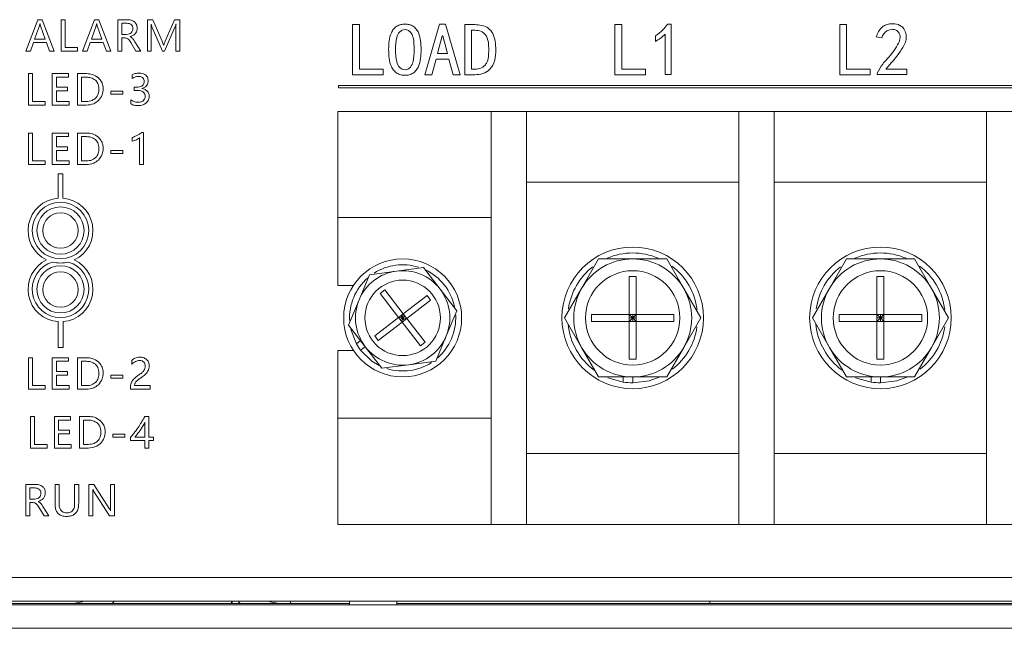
# Model space of a CAD drawing. Header units: millimetres. Extents: x 4621 to 5210, y 333 to 1535.
# Tile 20 of 26: x 4970 to 5054, y 499 to 550. Entities that reach past the tile are written whole.
import ezdxf

# ---------------------------------------------------------------- set-up
doc = ezdxf.new("R2010")
doc.units = ezdxf.units.MM

msp = doc.modelspace()

# ---------------------------------------------------------------- linework, layer by layer
at = {"color": 0, "linetype": 'ByBlock', "lineweight": 5}
for p, q in [((4971.812, 550.218), (4970.799, 547.55)), ((4972.179, 550.218), (4971.812, 550.218)), ((4973.192, 547.55), (4972.179, 550.218)), ((4974.128, 550.218), (4973.785, 550.218)), ((4973.785, 550.218), (4973.785, 547.55)), ((4974.128, 547.855), (4974.128, 550.218)), ((4976.617, 550.218), (4975.603, 547.55)), ((4976.984, 550.218), (4976.617, 550.218)), ((4977.997, 547.55), (4976.984, 550.218)), ((4978.59, 550.218), (4978.59, 547.55)), ((4979.4, 550.218), (4978.59, 550.218)), ((4981.093, 550.218), (4981.093, 547.55)), ((4981.559, 550.218), (4981.093, 550.218)), ((4982.344, 548.389), (4981.559, 550.218)), ((4983.398, 550.218), (4982.599, 548.396)), ((4983.84, 550.218), (4983.398, 550.218)), ((4983.84, 547.55), (4983.84, 550.218)), ((4971.941, 549.691), (4971.542, 548.582)), ((4971.992, 549.877), (4971.984, 549.877)), ((4972.435, 548.582), (4972.033, 549.691)), ((4976.746, 549.691), (4976.347, 548.582)), ((4976.797, 549.877), (4976.788, 549.877)), ((4977.24, 548.582), (4976.838, 549.691)), ((4979.344, 549.916), (4978.933, 549.916)), ((4978.933, 549.916), (4978.933, 548.974)), ((4981.404, 549.842), (4981.415, 549.842)), ((4981.422, 547.55), (4981.422, 549.301)), ((4981.494, 549.558), (4982.369, 547.55)), ((4982.56, 547.55), (4983.437, 549.573)), ((4983.499, 549.317), (4983.499, 547.55)), ((4983.516, 549.842), (4983.524, 549.842)), ((4998.494, 549.799), (4999.065, 549.799)), ((4998.494, 545.555), (4998.494, 549.799)), ((4999.065, 549.799), (4999.065, 546.026)), ((5004.625, 545.555), (5005.866, 549.849)), ((5005.866, 549.849), (5006.362, 549.849)), ((5006.362, 549.849), (5007.603, 545.555)), ((5008, 549.799), (5008.844, 549.799)), ((5008, 545.555), (5008, 549.799)), ((5008.844, 549.328), (5008.571, 549.328)), ((5008.571, 549.328), (5008.571, 546.026)), ((5020.733, 549.799), (5021.304, 549.799)), ((5020.733, 545.555), (5020.733, 549.799)), ((5021.304, 549.799), (5021.304, 546.026)), ((5025.201, 549.849), (5025.499, 549.849)), ((5025.499, 549.849), (5025.499, 545.58)), ((5039.796, 545.555), (5039.796, 549.799)), ((5039.796, 549.799), (5040.367, 549.799)), ((5040.367, 549.799), (5040.367, 546.026)), ((4971.542, 548.582), (4972.435, 548.582)), ((4976.347, 548.582), (4977.24, 548.582)), ((4978.933, 548.974), (4979.338, 548.974)), ((4978.933, 547.55), (4978.933, 548.673)), ((4978.933, 548.673), (4979.181, 548.673)), ((4979.637, 548.776), (4979.637, 548.785)), ((5006.089, 548.856), (5005.692, 547.342)), ((5006.139, 548.856), (5006.089, 548.856)), ((5006.536, 547.342), (5006.139, 548.856)), ((5024.183, 548.384), (5024.183, 548.856)), ((5025.002, 545.58), (5025.002, 549.005)), ((5043.345, 548.682), (5042.873, 548.757)), ((4970.799, 547.55), (4971.178, 547.55)), ((4971.178, 547.55), (4971.434, 548.28)), ((4971.434, 548.28), (4972.541, 548.28)), ((4972.541, 548.28), (4972.813, 547.55)), ((4972.813, 547.55), (4973.192, 547.55)), ((4973.785, 547.55), (4975.187, 547.55)), ((4975.187, 547.855), (4974.128, 547.855)), ((4975.187, 547.55), (4975.187, 547.855)), ((4975.603, 547.55), (4975.983, 547.55)), ((4975.983, 547.55), (4976.239, 548.28)), ((4976.239, 548.28), (4977.346, 548.28)), ((4977.346, 548.28), (4977.618, 547.55)), ((4977.618, 547.55), (4977.997, 547.55)), ((4978.59, 547.55), (4978.933, 547.55)), ((4979.685, 548.29), (4980.127, 547.55)), ((4980.531, 547.55), (4980.034, 548.349)), ((4980.127, 547.55), (4980.531, 547.55)), ((4981.093, 547.55), (4981.422, 547.55)), ((4982.369, 547.55), (4982.56, 547.55)), ((4982.474, 548.061), (4982.462, 548.061)), ((4983.499, 547.55), (4983.84, 547.55)), ((5005.568, 546.87), (5005.22, 545.555)), ((5006.66, 546.87), (5005.568, 546.87)), ((5005.692, 547.342), (5006.536, 547.342)), ((5007.007, 545.555), (5006.66, 546.87)), ((4999.065, 546.026), (5001.075, 546.026)), ((5001.075, 546.026), (5001.075, 545.555)), ((5008.571, 546.026), (5008.844, 546.026)), ((5021.304, 546.026), (5023.315, 546.026)), ((5023.315, 546.026), (5023.315, 545.555)), ((5040.367, 546.026), (5042.377, 546.026)), ((5042.377, 546.026), (5042.377, 545.555)), ((5043.693, 546.026), (5045.48, 546.026)), ((5045.48, 546.026), (5045.48, 545.58)), ((4971.027, 545.653), (4971.027, 542.985)), ((4971.37, 545.653), (4971.027, 545.653)), ((4971.37, 543.29), (4971.37, 545.653)), ((4973.039, 545.653), (4973.039, 542.985)), ((4974.409, 545.653), (4973.039, 545.653)), ((4973.382, 545.347), (4974.409, 545.347)), ((4973.382, 544.492), (4973.382, 545.347)), ((4974.409, 545.347), (4974.409, 545.653)), ((4975.18, 545.653), (4975.18, 542.985)), ((4975.939, 545.653), (4975.18, 545.653)), ((4975.925, 545.347), (4975.524, 545.347)), ((4975.524, 545.347), (4975.524, 543.29)), ((4979.801, 545.546), (4979.801, 545.228)), ((5001.075, 545.555), (4998.494, 545.555)), ((5005.22, 545.555), (5004.625, 545.555)), ((5007.603, 545.555), (5007.007, 545.555)), ((5008.844, 545.555), (5008, 545.555)), ((5023.315, 545.555), (5020.733, 545.555)), ((5025.499, 545.58), (5025.002, 545.58)), ((5042.377, 545.555), (5039.796, 545.555)), ((5042.973, 545.58), (5042.973, 545.679)), ((5045.48, 545.58), (5042.973, 545.58)), ((4974.334, 544.492), (4973.382, 544.492)), ((4973.382, 544.187), (4974.334, 544.187)), ((4973.382, 543.29), (4973.382, 544.187)), ((4974.334, 544.187), (4974.334, 544.492)), ((4979.966, 544.502), (4979.966, 544.223)), ((4980.177, 544.502), (4979.966, 544.502)), ((4979.966, 544.223), (4980.188, 544.223)), ((4980.631, 544.377), (4980.631, 544.384)), ((4997.305, 544.643), (4997.305, 544.441)), ((5110.222, 544.643), (4997.305, 544.643)), ((4997.305, 544.441), (5110.222, 544.441)), ((4977.991, 544.172), (4977.991, 543.911)), ((4979.003, 544.172), (4977.991, 544.172)), ((4977.991, 543.911), (4979.003, 543.911)), ((4979.003, 543.911), (4979.003, 544.172)), ((4979.698, 543.431), (4979.698, 543.081)), ((4971.027, 542.985), (4972.429, 542.985)), ((4972.429, 543.29), (4971.37, 543.29)), ((4972.429, 542.985), (4972.429, 543.29)), ((4973.039, 542.985), (4974.469, 542.985)), ((4974.469, 543.29), (4973.382, 543.29)), ((4974.469, 542.985), (4974.469, 543.29)), ((4975.18, 542.985), (4975.912, 542.985)), ((4975.524, 543.29), (4975.91, 543.29)), ((4997.237, 533.452), (4997.237, 542.452)), ((4997.237, 542.452), (5013.237, 542.452)), ((5013.237, 542.452), (5010.237, 542.452)), ((5010.237, 507.452), (5010.237, 542.452)), ((5013.237, 507.452), (5013.237, 542.452)), ((5013.237, 542.452), (5031.237, 542.452)), ((5031.237, 507.452), (5031.237, 542.452)), ((5034.237, 542.452), (5031.237, 542.452)), ((5034.237, 507.452), (5034.237, 542.452)), ((5034.237, 542.452), (5052.237, 542.452)), ((5052.237, 507.452), (5052.237, 542.452)), ((5055.237, 542.452), (5052.237, 542.452)), ((4971.37, 540.615), (4971.027, 540.615)), ((4971.027, 540.615), (4971.027, 537.947)), ((4971.37, 538.252), (4971.37, 540.615)), ((4973.039, 540.615), (4973.039, 537.947)), ((4974.409, 540.615), (4973.039, 540.615)), ((4973.382, 540.309), (4974.409, 540.309)), ((4973.382, 539.454), (4973.382, 540.309)), ((4974.409, 540.309), (4974.409, 540.615)), ((4975.939, 540.615), (4975.18, 540.615)), ((4975.18, 540.615), (4975.18, 537.947)), ((4975.925, 540.309), (4975.524, 540.309)), ((4975.524, 540.309), (4975.524, 538.252)), ((4979.817, 540.245), (4979.817, 539.914)), ((4980.431, 540.229), (4980.431, 537.947)), ((4980.764, 540.674), (4980.638, 540.674)), ((4980.764, 537.947), (4980.764, 540.674)), ((4974.334, 539.454), (4973.382, 539.454)), ((4974.334, 539.149), (4974.334, 539.454)), ((4973.382, 538.252), (4973.382, 539.149)), ((4973.382, 539.149), (4974.334, 539.149)), ((4977.991, 539.134), (4977.991, 538.873)), ((4979.003, 539.134), (4977.991, 539.134)), ((4977.991, 538.873), (4979.003, 538.873)), ((4979.003, 538.873), (4979.003, 539.134)), ((4971.027, 537.947), (4972.429, 537.947)), ((4972.429, 538.252), (4971.37, 538.252)), ((4972.429, 537.947), (4972.429, 538.252)), ((4973.039, 537.947), (4974.469, 537.947)), ((4974.469, 538.252), (4973.382, 538.252)), ((4974.469, 537.947), (4974.469, 538.252)), ((4975.18, 537.947), (4975.912, 537.947)), ((4975.524, 538.252), (4975.91, 538.252)), ((4980.431, 537.947), (4980.764, 537.947)), ((4973.526, 537.145), (4973.526, 535.094)), ((4973.926, 537.145), (4973.526, 537.145)), ((4973.926, 535.095), (4973.926, 537.145)), ((5031.237, 536.452), (5013.237, 536.452)), ((5052.237, 536.452), (5034.237, 536.452)), ((5010.237, 533.452), (4997.237, 533.452)), ((4997.237, 527.702), (4997.237, 533.452)), ((5010.237, 533.452), (5010.237, 516.452)), ((5002.206, 528.916), (5004.495, 529.223)), ((5004.495, 529.223), (5005.905, 527.394)), ((5017.907, 527.452), (5019.35, 529.952)), ((5019.35, 529.952), (5022.237, 529.952)), ((5022.237, 529.952), (5025.124, 529.952)), ((5025.124, 529.952), (5026.567, 527.452)), ((5038.907, 527.452), (5040.35, 529.952)), ((5040.35, 529.952), (5043.237, 529.952)), ((5043.237, 529.952), (5046.124, 529.952)), ((5046.124, 529.952), (5047.567, 527.452)), ((4999.038, 526.475), (4999.917, 528.61)), ((4999.917, 528.61), (5002.206, 528.916)), ((5021.937, 528.452), (5022.537, 528.452)), ((5021.937, 525.252), (5021.937, 528.452)), ((5022.537, 528.452), (5022.537, 525.252)), ((5042.937, 528.452), (5043.537, 528.452)), ((5042.937, 525.252), (5042.937, 528.452)), ((5043.537, 528.452), (5043.537, 525.252)), ((4998.561, 527.702), (4997.237, 527.702)), ((5000.83, 527.017), (5001.226, 527.322)), ((5002.386, 524.997), (5000.83, 527.017)), ((5001.226, 527.322), (5002.782, 525.302)), ((5002.782, 525.302), (5004.802, 526.859)), ((5004.802, 526.859), (5005.107, 526.463)), ((5005.905, 527.394), (5007.315, 525.564)), ((5016.464, 524.952), (5017.907, 527.452)), ((5026.567, 527.452), (5028.011, 524.952)), ((5037.464, 524.952), (5038.907, 527.452)), ((5047.567, 527.452), (5049.011, 524.952)), ((4998.159, 524.339), (4999.038, 526.475)), ((5005.107, 526.463), (5003.088, 524.906)), ((5000.367, 523.44), (5002.386, 524.997)), ((5002.782, 525.302), (5002.386, 524.997)), ((5002.386, 524.997), (5002.692, 524.601)), ((5002.386, 524.997), (5002.737, 524.952)), ((5002.737, 524.952), (5002.584, 525.15)), ((5002.737, 524.952), (5002.782, 525.302)), ((5002.737, 524.952), (5002.935, 525.104)), ((5003.088, 524.906), (5002.782, 525.302)), ((5007.315, 525.564), (5006.436, 523.429)), ((5018.737, 524.652), (5018.737, 525.252)), ((5018.737, 525.252), (5021.937, 525.252)), ((5021.937, 525.252), (5021.937, 524.652)), ((5022.537, 525.252), (5021.937, 525.252)), ((5022.237, 524.952), (5021.937, 525.252)), ((5022.237, 524.952), (5022.537, 525.252)), ((5022.237, 524.952), (5022.237, 525.252)), ((5022.537, 525.252), (5025.737, 525.252)), ((5022.537, 524.652), (5022.537, 525.252)), ((5025.737, 525.252), (5025.737, 524.652)), ((5039.737, 524.652), (5039.737, 525.252)), ((5039.737, 525.252), (5042.937, 525.252)), ((5042.937, 525.252), (5042.937, 524.652)), ((5043.537, 525.252), (5042.937, 525.252)), ((5043.237, 524.952), (5042.937, 525.252)), ((5043.237, 524.952), (5043.537, 525.252)), ((5043.237, 524.952), (5043.237, 525.252)), ((5043.537, 525.252), (5046.737, 525.252)), ((5043.537, 524.652), (5043.537, 525.252)), ((5046.737, 525.252), (5046.737, 524.652)), ((4973.547, 524.633), (4973.547, 522.436)), ((4973.947, 522.436), (4973.947, 524.636)), ((4999.569, 522.51), (4998.159, 524.339)), ((5002.692, 524.601), (5000.672, 523.044)), ((5002.539, 524.799), (5002.737, 524.952)), ((5002.737, 524.952), (5002.692, 524.601)), ((5002.692, 524.601), (5003.088, 524.906)), ((5004.248, 522.581), (5002.692, 524.601)), ((5002.89, 524.754), (5002.737, 524.952)), ((5002.737, 524.952), (5003.088, 524.906)), ((5003.088, 524.906), (5004.644, 522.887)), ((5017.907, 522.452), (5016.464, 524.952)), ((5021.937, 524.652), (5018.737, 524.652)), ((5022.237, 524.952), (5021.937, 524.952)), ((5021.937, 524.652), (5022.237, 524.952)), ((5021.937, 524.652), (5022.537, 524.652)), ((5021.937, 521.452), (5021.937, 524.652)), ((5022.237, 524.652), (5022.237, 524.952)), ((5022.237, 524.952), (5022.537, 524.652)), ((5022.537, 524.952), (5022.237, 524.952)), ((5022.537, 524.652), (5022.537, 521.452)), ((5025.737, 524.652), (5022.537, 524.652)), ((5028.011, 524.952), (5026.567, 522.452)), ((5038.907, 522.452), (5037.464, 524.952)), ((5042.937, 524.652), (5039.737, 524.652)), ((5042.937, 524.652), (5043.237, 524.952)), ((5043.237, 524.952), (5042.937, 524.952)), ((5042.937, 524.652), (5043.537, 524.652)), ((5042.937, 521.452), (5042.937, 524.652)), ((5043.537, 524.952), (5043.237, 524.952)), ((5043.237, 524.952), (5043.537, 524.652)), ((5043.237, 524.652), (5043.237, 524.952)), ((5043.537, 524.652), (5043.537, 521.452)), ((5046.737, 524.652), (5043.537, 524.652)), ((5049.011, 524.952), (5047.567, 522.452)), ((4998.346, 523.97), (4998.813, 522.748)), ((5000.672, 523.044), (5000.367, 523.44)), ((5006.436, 523.429), (5005.557, 521.293)), ((4998.813, 522.748), (4999.172, 523.025)), ((4999.569, 522.51), (4999.173, 522.205)), ((5000.979, 520.681), (4999.569, 522.51)), ((5004.644, 522.887), (5004.248, 522.581)), ((4973.547, 522.436), (4973.947, 522.436)), ((4997.237, 522.202), (4998.561, 522.202)), ((4997.237, 516.452), (4997.237, 522.202)), ((5019.35, 519.952), (5017.907, 522.452)), ((5026.567, 522.452), (5025.124, 519.952)), ((5040.35, 519.952), (5038.907, 522.452)), ((5047.567, 522.452), (5046.124, 519.952)), ((4971.027, 521.578), (4971.027, 518.91)), ((4971.37, 521.578), (4971.027, 521.578)), ((4971.37, 519.215), (4971.37, 521.578)), ((4973.039, 521.578), (4973.039, 518.91)), ((4974.409, 521.578), (4973.039, 521.578)), ((4973.382, 521.272), (4974.409, 521.272)), ((4973.382, 520.417), (4973.382, 521.272)), ((4974.409, 521.272), (4974.409, 521.578)), ((4975.18, 521.578), (4975.18, 518.91)), ((4975.939, 521.578), (4975.18, 521.578)), ((4975.925, 521.272), (4975.524, 521.272)), ((4975.524, 521.272), (4975.524, 519.215)), ((4979.765, 521.342), (4979.765, 521.015)), ((5003.268, 520.987), (5000.979, 520.681)), ((5005.557, 521.293), (5003.268, 520.987)), ((5022.537, 521.452), (5021.937, 521.452)), ((5043.537, 521.452), (5042.937, 521.452)), ((4974.334, 520.417), (4973.382, 520.417)), ((4973.382, 520.112), (4974.334, 520.112)), ((4973.382, 519.215), (4973.382, 520.112)), ((4974.334, 520.112), (4974.334, 520.417)), ((4977.991, 520.097), (4977.991, 519.836)), ((4979.003, 520.097), (4977.991, 520.097)), ((4979.003, 519.836), (4979.003, 520.097)), ((4972.429, 519.215), (4971.37, 519.215)), ((4972.429, 518.91), (4972.429, 519.215)), ((4974.469, 519.215), (4973.382, 519.215)), ((4974.469, 518.91), (4974.469, 519.215)), ((4975.524, 519.215), (4975.91, 519.215)), ((4977.991, 519.836), (4979.003, 519.836)), ((4981.329, 519.21), (4980.007, 519.21)), ((4981.329, 518.91), (4981.329, 519.21)), ((5022.237, 519.952), (5019.35, 519.952)), ((5020.136, 519.869), (5021.437, 519.51)), ((5021.437, 519.51), (5021.437, 519.952)), ((5022.237, 519.952), (5022.237, 519.452)), ((5025.124, 519.952), (5022.237, 519.952)), ((5043.237, 519.952), (5040.35, 519.952)), ((5041.136, 519.869), (5042.437, 519.51)), ((5042.437, 519.51), (5042.437, 519.952)), ((5043.237, 519.952), (5043.237, 519.452)), ((5046.124, 519.952), (5043.237, 519.952)), ((4971.027, 518.91), (4972.429, 518.91)), ((4973.039, 518.91), (4974.469, 518.91)), ((4975.18, 518.91), (4975.912, 518.91)), ((4979.657, 519.043), (4979.657, 518.91)), ((4979.657, 518.91), (4981.329, 518.91)), ((4971.542, 516.595), (4971.198, 516.595)), ((4971.198, 516.595), (4971.198, 513.927)), ((4971.542, 514.232), (4971.542, 516.595)), ((4973.211, 516.595), (4973.211, 513.927)), ((4974.581, 516.595), (4973.211, 516.595)), ((4973.554, 515.434), (4973.554, 516.289)), ((4973.554, 516.289), (4974.581, 516.289)), ((4974.581, 516.289), (4974.581, 516.595)), ((4975.352, 516.595), (4975.352, 513.927)), ((4976.111, 516.595), (4975.352, 516.595)), ((4976.097, 516.289), (4975.696, 516.289)), ((4975.696, 516.289), (4975.696, 514.232)), ((4981.221, 516.595), (4980.873, 516.595)), ((4980.895, 514.833), (4980.895, 516.104)), ((4981.221, 514.833), (4981.221, 516.595)), ((4997.237, 507.452), (4997.237, 516.452)), ((4997.237, 516.452), (5010.237, 516.452)), ((4974.505, 515.434), (4973.554, 515.434)), ((4973.554, 515.129), (4974.505, 515.129)), ((4973.554, 514.232), (4973.554, 515.129)), ((4974.505, 515.129), (4974.505, 515.434)), ((4978.163, 515.114), (4978.163, 514.854)), ((4979.174, 515.114), (4978.163, 515.114)), ((4979.174, 514.854), (4979.174, 515.114)), ((4972.601, 514.232), (4971.542, 514.232)), ((4972.601, 513.927), (4972.601, 514.232)), ((4974.641, 514.232), (4973.554, 514.232)), ((4974.641, 513.927), (4974.641, 514.232)), ((4975.696, 514.232), (4976.082, 514.232)), ((4978.163, 514.854), (4979.174, 514.854)), ((4979.654, 514.818), (4979.654, 514.554)), ((4979.654, 514.554), (4980.895, 514.554)), ((4980.031, 514.833), (4980.895, 514.833)), ((4980.895, 514.554), (4980.895, 513.927)), ((4981.619, 514.833), (4981.221, 514.833)), ((4981.221, 513.927), (4981.221, 514.554)), ((4981.221, 514.554), (4981.619, 514.554)), ((4981.619, 514.554), (4981.619, 514.833)), ((4971.198, 513.927), (4972.601, 513.927)), ((4973.211, 513.927), (4974.641, 513.927)), ((4975.352, 513.927), (4976.083, 513.927)), ((4980.895, 513.927), (4981.221, 513.927)), ((5013.237, 513.452), (5031.237, 513.452)), ((5034.237, 513.452), (5052.237, 513.452)), ((4970.799, 510.842), (4970.799, 508.174)), ((4971.609, 510.842), (4970.799, 510.842)), ((4973.269, 510.842), (4973.269, 509.221)), ((4973.613, 510.842), (4973.269, 510.842)), ((4973.613, 509.237), (4973.613, 510.842)), ((4974.93, 510.842), (4974.93, 509.211)), ((4975.273, 510.842), (4974.93, 510.842)), ((4975.273, 509.261), (4975.273, 510.842)), ((4976.566, 510.842), (4976.135, 510.842)), ((4976.135, 510.842), (4976.135, 508.174)), ((4977.868, 508.802), (4976.566, 510.842)), ((4978.307, 510.842), (4977.967, 510.842)), ((4977.967, 510.842), (4977.967, 509.007)), ((4978.307, 508.174), (4978.307, 510.842)), ((4971.552, 510.54), (4971.142, 510.54)), ((4971.142, 510.54), (4971.142, 509.598)), ((4976.462, 510.423), (4976.471, 510.423)), ((4976.475, 508.174), (4976.475, 510.049)), ((4976.562, 510.249), (4977.9, 508.174)), ((4971.142, 509.598), (4971.547, 509.598)), ((4971.142, 509.297), (4971.389, 509.297)), ((4971.142, 508.174), (4971.142, 509.297)), ((4971.846, 509.4), (4971.846, 509.409)), ((4971.894, 508.914), (4972.335, 508.174)), ((4972.74, 508.174), (4972.243, 508.973)), ((4977.984, 508.618), (4977.977, 508.618)), ((4970.799, 508.174), (4971.142, 508.174)), ((4972.335, 508.174), (4972.74, 508.174)), ((4976.135, 508.174), (4976.475, 508.174)), ((4977.9, 508.174), (4978.307, 508.174)), ((4997.237, 507.452), (5013.237, 507.452)), ((5013.237, 507.452), (5010.237, 507.452)), ((5031.237, 507.452), (5013.237, 507.452)), ((5034.237, 507.452), (5031.237, 507.452)), ((5052.237, 507.452), (5034.237, 507.452)), ((5055.237, 507.452), (5052.237, 507.452)), ((4697.237, 502.952), (5133.237, 502.952)), ((5133.237, 500.952), (4697.237, 500.952)), ((4988.294, 500.952), (4988.294, 500.752)), ((4993.237, 500.952), (4993.237, 500.752)), ((4998.237, 500.952), (4998.237, 500.652)), ((5002.237, 500.652), (5002.237, 500.952)), ((5028.787, 500.752), (5028.787, 500.952)), ((4697.237, 500.652), (5133.237, 500.652)), ((4998.237, 500.752), (4832.237, 500.752)), ((5131.537, 500.752), (5002.237, 500.752)), ((5133.237, 498.652), (4697.237, 498.652))]:
    msp.add_line(p, q, dxfattribs=at)
at = {"color": 0, "linetype": 'ByBlock', "lineweight": 5, "flags": 128}
for points in [[(4999.173, 522.205), (5000.116, 521.294), (5000.753, 520.913)], [(5022.237, 519.452), (5023.628, 519.631), (5024.487, 519.933)], [(5043.237, 519.452), (5044.628, 519.631), (5045.487, 519.933)]]:
    msp.add_lwpolyline(points, dxfattribs=at)
at = {"color": 0, "linetype": 'ByBlock', "lineweight": 5}
for centre, radius in [((4973.731, 532.352), 2.4), ((4973.731, 532.352), 2), ((4973.731, 532.352), 1.5), ((5022.237, 524.952), 6), ((5043.237, 524.952), 6), ((4973.731, 527.377), 2), ((5002.737, 524.952), 5), ((4973.731, 527.352), 1.5), ((5022.237, 524.952), 4), ((5043.237, 524.952), 4), ((5002.737, 524.952), 3.2)]:
    msp.add_circle(centre, radius, dxfattribs=at)
for centre, radius, start, end in [((4973.731, 532.352), 2.75, 94.27167, 244.75312), ((4973.731, 532.352), 2.75, 295.24688, 85.93036), ((5022.237, 524.952), 5.5, 66.78673, 113.29214), ((5043.237, 524.952), 5.5, 66.78673, 113.29214), ((4973.731, 527.377), 2.75, 115.24688, 266.15861), ((4973.731, 527.377), 2.4, 106.0762, 73.9238), ((4973.731, 532.352), 2.75, 256.01477, 283.98523), ((4973.731, 527.377), 2.75, 274.50004, 64.75312), ((5002.737, 524.952), 4.5, 72.571, 122.52843), ((5022.237, 524.952), 5.5, 128.07069, 172.04082), ((5022.237, 524.952), 5, 90, 150), ((5022.237, 524.952), 5, 30, 90), ((5022.237, 524.952), 5.5, 7.36181, 52.86342), ((5043.237, 524.952), 5.5, 128.07069, 172.04082), ((5043.237, 524.952), 5, 90, 150), ((5043.237, 524.952), 5, 30, 90), ((5043.237, 524.952), 5.5, 7.36181, 52.86342), ((5002.737, 524.952), 4.5, 131.04919, 183.50201), ((5002.737, 524.952), 4, 97.6229, 157.6229), ((5002.737, 524.952), 4, 37.6229, 97.6229), ((5002.737, 524.952), 4.5, 12.13267, 64.71796), ((5002.737, 524.952), 4, 337.6229, 37.6229), ((5022.237, 524.952), 5, 150, 210), ((5022.237, 524.952), 5, 330, 30), ((5043.237, 524.952), 5, 150, 210), ((5043.237, 524.952), 5, 330, 30), ((5002.737, 524.952), 4, 157.6229, 217.6229), ((5002.737, 524.952), 4.5, 310.92843, 2.87348), ((5022.237, 524.952), 5.5, 185.40885, 233.73218), ((5022.237, 524.952), 5.5, 307.7815, 351.96617), ((5043.237, 524.952), 5.5, 185.40885, 233.73218), ((5043.237, 524.952), 5.5, 307.7815, 351.96617), ((5002.737, 524.952), 4, 277.6229, 337.6229), ((5002.737, 524.952), 4.5, 209.31779, 217.6229), ((5002.737, 524.952), 4, 217.6229, 277.6229), ((5022.237, 524.952), 5, 210, 270), ((5022.237, 524.952), 5, 270, 330), ((5043.237, 524.952), 5, 210, 270), ((5043.237, 524.952), 5, 270, 330), ((5002.737, 524.952), 4.5, 252.7041, 302.94017), ((5022.237, 524.952), 5.5, 261.6364, 270), ((5043.237, 524.952), 5.5, 261.6364, 270), ((4974.537, 504.252), 3.5, 270, 289.46295), ((4974.537, 504.252), 5, 315.573, 318.70013), ((4988.577, 500.974), 0.359, 183.48635, 218.11753), ((4992.537, 504.252), 5, 221.29987, 224.427), ((4992.537, 504.252), 3.5, 250.53705, 270)]:
    msp.add_arc(centre, radius, start, end, dxfattribs=at)
for points, knots in [([(4980.008, 550.03), (4979.911, 550.09), (4979.725, 550.206), (4979.506, 550.214), (4979.4, 550.218)], [0, 0, 0, 0, 0.518755, 1, 1, 1, 1]), ([(4980.228, 549.505), (4980.225, 549.564), (4980.219, 549.678), (4980.159, 549.868), (4980.065, 549.969), (4980.008, 550.03)], [0, 0, 0, 0, 0.303888, 0.580647, 1, 1, 1, 1]), ([(4971.984, 549.877), (4971.977, 549.837), (4971.967, 549.774), (4971.948, 549.714), (4971.941, 549.691)], [0, 0, 0, 0, 0.6284728, 1, 1, 1, 1]), ([(4972.033, 549.691), (4972.025, 549.719), (4972.008, 549.78), (4971.998, 549.843), (4971.992, 549.877)], [0, 0, 0, 0, 0.459015, 1, 1, 1, 1]), ([(4976.788, 549.877), (4976.782, 549.837), (4976.772, 549.774), (4976.753, 549.714), (4976.746, 549.691)], [0, 0, 0, 0, 0.628473, 1, 1, 1, 1]), ([(4976.838, 549.691), (4976.83, 549.719), (4976.813, 549.78), (4976.803, 549.843), (4976.797, 549.877)], [0, 0, 0, 0, 0.459015, 1, 1, 1, 1]), ([(4979.733, 549.799), (4979.706, 549.819), (4979.649, 549.862), (4979.516, 549.907), (4979.411, 549.913), (4979.344, 549.916)], [0, 0, 0, 0, 0.244943, 0.511082, 1, 1, 1, 1]), ([(4979.637, 548.785), (4979.736, 548.819), (4979.919, 548.882), (4980.115, 549.067), (4980.214, 549.283), (4980.223, 549.429), (4980.228, 549.505)], [0, 0, 0, 0, 0.307192, 0.570685, 0.77501, 1, 1, 1, 1]), ([(4979.72, 549.112), (4979.768, 549.169), (4979.854, 549.275), (4979.863, 549.411), (4979.867, 549.473)], [0, 0, 0, 0, 0.543508, 1, 1, 1, 1]), ([(4979.867, 549.473), (4979.866, 549.51), (4979.862, 549.58), (4979.825, 549.698), (4979.768, 549.761), (4979.733, 549.799)], [0, 0, 0, 0, 0.304334, 0.581321, 1, 1, 1, 1]), ([(4981.422, 549.301), (4981.421, 549.416), (4981.421, 549.597), (4981.409, 549.777), (4981.404, 549.842)], [0, 0, 0, 0, 0.637098, 1, 1, 1, 1]), ([(4981.415, 549.842), (4981.429, 549.777), (4981.45, 549.68), (4981.483, 549.588), (4981.494, 549.558)], [0, 0, 0, 0, 0.6813147, 1, 1, 1, 1]), ([(4983.437, 549.573), (4983.452, 549.614), (4983.484, 549.702), (4983.505, 549.793), (4983.516, 549.842)], [0, 0, 0, 0, 0.459167, 1, 1, 1, 1]), ([(4983.524, 549.842), (4983.516, 549.737), (4983.503, 549.562), (4983.5, 549.387), (4983.499, 549.317)], [0, 0, 0, 0, 0.601434, 1, 1, 1, 1]), ([(5001.547, 547.689), (5001.56, 548.185), (5001.576, 548.806), (5001.959, 549.432), (5002.234, 549.675), (5002.573, 549.826), (5002.815, 549.841), (5002.937, 549.849)], [0, 0, 0, 0, 0.498982, 0.624271, 0.749515, 0.874666, 1, 1, 1, 1]), ([(5002.937, 549.377), (5002.85, 549.366), (5002.677, 549.344), (5002.395, 549.127), (5002.137, 548.559), (5002.14, 548.038), (5002.142, 547.689)], [0, 0, 0, 0, 0.12479, 0.249939, 0.498148, 1, 1, 1, 1]), ([(5002.937, 549.849), (5003.058, 549.841), (5003.299, 549.826), (5003.636, 549.675), (5003.906, 549.429), (5004.276, 548.799), (5004.29, 548.182), (5004.302, 547.689)], [0, 0, 0, 0, 0.125297, 0.250413, 0.375603, 0.500878, 1, 1, 1, 1]), ([(5003.706, 547.689), (5003.708, 548.035), (5003.71, 548.551), (5003.472, 549.123), (5003.195, 549.345), (5003.023, 549.366), (5002.937, 549.377)], [0, 0, 0, 0, 0.501886, 0.750204, 0.875265, 1, 1, 1, 1]), ([(5008.844, 549.799), (5009.044, 549.789), (5009.443, 549.77), (5010.014, 549.536), (5010.588, 548.839), (5010.613, 548.149), (5010.631, 547.665)], [0, 0, 0, 0, 0.187599, 0.374481, 0.560816, 1, 1, 1, 1]), ([(5010.035, 547.665), (5010.027, 548.069), (5010.016, 548.575), (5009.668, 549.057), (5009.34, 549.285), (5009.042, 549.311), (5008.844, 549.328)], [0, 0, 0, 0, 0.499241, 0.624711, 0.750195, 1, 1, 1, 1]), ([(5024.183, 548.856), (5024.398, 549.016), (5024.782, 549.303), (5025.073, 549.682), (5025.201, 549.849)], [0, 0, 0, 0, 0.5599233, 1, 1, 1, 1]), ([(5042.873, 548.757), (5042.934, 548.912), (5043.054, 549.223), (5043.348, 549.594), (5043.723, 549.82), (5043.984, 549.856), (5044.114, 549.874)], [0, 0, 0, 0, 0.280598, 0.5601559, 0.7800136, 1, 1, 1, 1]), ([(5042.973, 545.679), (5043.115, 545.95), (5043.404, 546.5), (5044.03, 547.108), (5044.503, 547.755), (5044.814, 548.26), (5044.916, 548.683), (5044.892, 548.968), (5044.745, 549.214), (5044.486, 549.4), (5044.129, 549.42), (5043.78, 549.279), (5043.491, 549.028), (5043.394, 548.798), (5043.345, 548.682)], [0, 0, 0, 0, 0.1542692, 0.3128741, 0.4375232, 0.5617893, 0.608948, 0.6559339, 0.7028293, 0.7497854, 0.8119747, 0.8746036, 0.9372071, 1, 1, 1, 1]), ([(5044.114, 549.874), (5044.337, 549.874), (5044.671, 549.875), (5045.057, 549.647), (5045.308, 549.353), (5045.453, 548.925), (5045.393, 548.257), (5044.769, 547.258), (5044.123, 546.519), (5043.693, 546.026)], [0, 0, 0, 0, 0.124204, 0.186805, 0.24929, 0.342627, 0.436319, 0.623645, 1, 1, 1, 1]), ([(4979.181, 548.673), (4979.235, 548.669), (4979.329, 548.663), (4979.409, 548.614), (4979.443, 548.593)], [0, 0, 0, 0, 0.573884, 1, 1, 1, 1]), ([(4979.338, 548.974), (4979.42, 548.98), (4979.562, 548.991), (4979.673, 549.076), (4979.72, 549.112)], [0, 0, 0, 0, 0.5793373, 1, 1, 1, 1]), ([(4979.443, 548.593), (4979.489, 548.55), (4979.583, 548.46), (4979.65, 548.348), (4979.685, 548.29)], [0, 0, 0, 0, 0.480974, 1, 1, 1, 1]), ([(4979.827, 548.643), (4979.795, 548.673), (4979.739, 548.728), (4979.668, 548.761), (4979.637, 548.776)], [0, 0, 0, 0, 0.5576029, 1, 1, 1, 1]), ([(4980.034, 548.349), (4979.993, 548.415), (4979.931, 548.518), (4979.854, 548.611), (4979.827, 548.643)], [0, 0, 0, 0, 0.647527, 1, 1, 1, 1]), ([(4982.462, 548.061), (4982.446, 548.115), (4982.412, 548.226), (4982.367, 548.333), (4982.344, 548.389)], [0, 0, 0, 0, 0.483447, 1, 1, 1, 1]), ([(4982.599, 548.396), (4982.58, 548.346), (4982.537, 548.235), (4982.496, 548.123), (4982.474, 548.061)], [0, 0, 0, 0, 0.445029, 1, 1, 1, 1]), ([(5025.002, 549.005), (5024.859, 548.876), (5024.604, 548.646), (5024.312, 548.464), (5024.183, 548.384)], [0, 0, 0, 0, 0.559841, 1, 1, 1, 1]), ([(5002.937, 545.505), (5002.815, 545.513), (5002.57, 545.529), (5002.231, 545.685), (5001.958, 545.934), (5001.579, 546.567), (5001.561, 547.191), (5001.547, 547.689)], [0, 0, 0, 0, 0.125331, 0.250454, 0.375688, 0.500998, 1, 1, 1, 1]), ([(5002.142, 547.689), (5002.141, 547.338), (5002.139, 546.812), (5002.396, 546.239), (5002.675, 546.012), (5002.849, 545.988), (5002.937, 545.977)], [0, 0, 0, 0, 0.501768, 0.750148, 0.875248, 1, 1, 1, 1]), ([(5002.937, 545.977), (5003.024, 545.988), (5003.197, 546.011), (5003.472, 546.243), (5003.708, 546.819), (5003.707, 547.341), (5003.706, 547.689)], [0, 0, 0, 0, 0.124698, 0.249711, 0.498195, 1, 1, 1, 1]), ([(5004.302, 547.689), (5004.289, 547.194), (5004.273, 546.574), (5003.907, 545.937), (5003.639, 545.685), (5003.301, 545.529), (5003.058, 545.513), (5002.937, 545.505)], [0, 0, 0, 0, 0.499139, 0.624435, 0.749618, 0.874706, 1, 1, 1, 1]), ([(5008.844, 546.026), (5009.04, 546.043), (5009.335, 546.067), (5009.666, 546.285), (5010.02, 546.758), (5010.028, 547.262), (5010.035, 547.665)], [0, 0, 0, 0, 0.249924, 0.375406, 0.500838, 1, 1, 1, 1]), ([(5010.631, 547.665), (5010.621, 547.369), (5010.6, 546.781), (5010.223, 546.004), (5009.541, 545.606), (5009.077, 545.572), (5008.844, 545.555)], [0, 0, 0, 0, 0.281295, 0.559586, 0.779402, 1, 1, 1, 1]), ([(4976.693, 545.095), (4976.569, 545.176), (4976.335, 545.328), (4976.056, 545.341), (4975.925, 545.347)], [0, 0, 0, 0, 0.529726, 1, 1, 1, 1]), ([(4976.944, 545.3), (4976.78, 545.413), (4976.475, 545.623), (4976.108, 545.643), (4975.939, 545.653)], [0, 0, 0, 0, 0.541284, 1, 1, 1, 1]), ([(4976.985, 544.344), (4976.981, 544.431), (4976.973, 544.595), (4976.896, 544.867), (4976.769, 545.01), (4976.693, 545.095)], [0, 0, 0, 0, 0.315203, 0.594905, 1, 1, 1, 1]), ([(4977.345, 544.352), (4977.34, 544.458), (4977.329, 544.66), (4977.217, 545.003), (4977.047, 545.188), (4976.944, 545.3)], [0, 0, 0, 0, 0.298046, 0.573668, 1, 1, 1, 1]), ([(4980.411, 545.698), (4980.287, 545.691), (4980.074, 545.679), (4979.882, 545.586), (4979.801, 545.546)], [0, 0, 0, 0, 0.5776237, 1, 1, 1, 1]), ([(4979.801, 545.228), (4979.894, 545.289), (4980.055, 545.395), (4980.247, 545.41), (4980.328, 545.417)], [0, 0, 0, 0, 0.572575, 1, 1, 1, 1]), ([(4980.328, 545.417), (4980.384, 545.415), (4980.486, 545.411), (4980.624, 545.365), (4980.735, 545.28), (4980.808, 545.144), (4980.814, 545.036), (4980.818, 544.978)], [0, 0, 0, 0, 0.221606, 0.407164, 0.57214, 0.768804, 1, 1, 1, 1]), ([(4980.956, 545.52), (4980.869, 545.577), (4980.702, 545.685), (4980.504, 545.694), (4980.411, 545.698)], [0, 0, 0, 0, 0.527845, 1, 1, 1, 1]), ([(4980.631, 544.384), (4980.72, 544.415), (4980.886, 544.473), (4981.062, 544.647), (4981.151, 544.849), (4981.159, 544.985), (4981.163, 545.057)], [0, 0, 0, 0, 0.301237, 0.563373, 0.770172, 1, 1, 1, 1]), ([(4981.163, 545.057), (4981.16, 545.107), (4981.154, 545.206), (4981.095, 545.374), (4981.009, 545.464), (4980.956, 545.52)], [0, 0, 0, 0, 0.291277, 0.564972, 1, 1, 1, 1]), ([(4976.701, 543.567), (4976.749, 543.622), (4976.848, 543.735), (4976.962, 544), (4976.976, 544.21), (4976.985, 544.344)], [0, 0, 0, 0, 0.2598908, 0.5277546, 1, 1, 1, 1]), ([(4976.944, 543.359), (4977.073, 543.516), (4977.311, 543.807), (4977.335, 544.181), (4977.345, 544.352)], [0, 0, 0, 0, 0.540188, 1, 1, 1, 1]), ([(4980.818, 544.978), (4980.814, 544.924), (4980.808, 544.821), (4980.736, 544.682), (4980.606, 544.576), (4980.413, 544.511), (4980.261, 544.506), (4980.177, 544.502)], [0, 0, 0, 0, 0.179275, 0.33851, 0.50002, 0.721925, 1, 1, 1, 1]), ([(4980.188, 544.223), (4980.269, 544.22), (4980.418, 544.216), (4980.619, 544.165), (4980.782, 544.071), (4980.895, 543.914), (4980.905, 543.785), (4980.91, 543.717)], [0, 0, 0, 0, 0.245436, 0.446946, 0.615886, 0.798509, 1, 1, 1, 1]), ([(4981.087, 544.173), (4981.015, 544.23), (4980.88, 544.338), (4980.71, 544.364), (4980.631, 544.377)], [0, 0, 0, 0, 0.533367, 1, 1, 1, 1]), ([(4975.91, 543.29), (4976.083, 543.3), (4976.376, 543.318), (4976.606, 543.495), (4976.701, 543.567)], [0, 0, 0, 0, 0.591136, 1, 1, 1, 1]), ([(4975.912, 542.985), (4976.132, 543.001), (4976.515, 543.03), (4976.817, 543.261), (4976.944, 543.359)], [0, 0, 0, 0, 0.577267, 1, 1, 1, 1]), ([(4980.315, 543.219), (4980.19, 543.23), (4979.966, 543.251), (4979.78, 543.376), (4979.698, 543.431)], [0, 0, 0, 0, 0.557432, 1, 1, 1, 1]), ([(4980.75, 543.354), (4980.68, 543.311), (4980.546, 543.228), (4980.39, 543.222), (4980.315, 543.219)], [0, 0, 0, 0, 0.522047, 1, 1, 1, 1]), ([(4980.91, 543.717), (4980.908, 543.677), (4980.904, 543.599), (4980.858, 543.467), (4980.791, 543.397), (4980.75, 543.354)], [0, 0, 0, 0, 0.295393, 0.569701, 1, 1, 1, 1]), ([(4980.995, 543.161), (4981.039, 543.203), (4981.126, 543.287), (4981.231, 543.484), (4981.245, 543.642), (4981.254, 543.741)], [0, 0, 0, 0, 0.2798769, 0.5508551, 1, 1, 1, 1]), ([(4981.254, 543.741), (4981.245, 543.832), (4981.231, 543.994), (4981.13, 544.119), (4981.087, 544.173)], [0, 0, 0, 0, 0.567765, 1, 1, 1, 1]), ([(4979.698, 543.081), (4979.798, 543.036), (4979.992, 542.948), (4980.205, 542.943), (4980.308, 542.94)], [0, 0, 0, 0, 0.516262, 1, 1, 1, 1]), ([(4980.308, 542.94), (4980.455, 542.949), (4980.706, 542.963), (4980.911, 543.103), (4980.995, 543.161)], [0, 0, 0, 0, 0.589524, 1, 1, 1, 1]), ([(4976.693, 540.057), (4976.569, 540.138), (4976.335, 540.29), (4976.056, 540.303), (4975.925, 540.309)], [0, 0, 0, 0, 0.529726, 1, 1, 1, 1]), ([(4976.944, 540.262), (4976.78, 540.375), (4976.475, 540.585), (4976.108, 540.605), (4975.939, 540.615)], [0, 0, 0, 0, 0.541284, 1, 1, 1, 1]), ([(4976.985, 539.306), (4976.981, 539.393), (4976.973, 539.557), (4976.896, 539.829), (4976.769, 539.972), (4976.693, 540.057)], [0, 0, 0, 0, 0.3152031, 0.5949047, 1, 1, 1, 1]), ([(4977.345, 539.314), (4977.34, 539.42), (4977.329, 539.622), (4977.217, 539.965), (4977.047, 540.15), (4976.944, 540.262)], [0, 0, 0, 0, 0.298046, 0.573668, 1, 1, 1, 1]), ([(4980.268, 540.432), (4980.183, 540.388), (4980.037, 540.314), (4979.881, 540.265), (4979.817, 540.245)], [0, 0, 0, 0, 0.586878, 1, 1, 1, 1]), ([(4979.817, 539.914), (4979.88, 539.933), (4980, 539.969), (4980.111, 540.025), (4980.164, 540.052)], [0, 0, 0, 0, 0.5285938, 1, 1, 1, 1]), ([(4980.164, 540.052), (4980.225, 540.084), (4980.32, 540.134), (4980.402, 540.204), (4980.431, 540.229)], [0, 0, 0, 0, 0.636971, 1, 1, 1, 1]), ([(4980.638, 540.674), (4980.579, 540.628), (4980.462, 540.537), (4980.333, 540.467), (4980.268, 540.432)], [0, 0, 0, 0, 0.503812, 1, 1, 1, 1]), ([(4976.701, 538.529), (4976.749, 538.584), (4976.848, 538.697), (4976.962, 538.962), (4976.976, 539.172), (4976.985, 539.306)], [0, 0, 0, 0, 0.259891, 0.527755, 1, 1, 1, 1]), ([(4976.944, 538.321), (4977.073, 538.478), (4977.311, 538.769), (4977.335, 539.143), (4977.345, 539.314)], [0, 0, 0, 0, 0.540188, 1, 1, 1, 1]), ([(4975.91, 538.252), (4976.083, 538.262), (4976.376, 538.28), (4976.606, 538.457), (4976.701, 538.529)], [0, 0, 0, 0, 0.591136, 1, 1, 1, 1]), ([(4975.912, 537.947), (4976.132, 537.963), (4976.515, 537.992), (4976.817, 538.223), (4976.944, 538.321)], [0, 0, 0, 0, 0.577267, 1, 1, 1, 1]), ([(4976.693, 521.02), (4976.569, 521.101), (4976.335, 521.253), (4976.056, 521.266), (4975.925, 521.272)], [0, 0, 0, 0, 0.529726, 1, 1, 1, 1]), ([(4976.944, 521.225), (4976.78, 521.338), (4976.475, 521.547), (4976.108, 521.568), (4975.939, 521.578)], [0, 0, 0, 0, 0.541284, 1, 1, 1, 1]), ([(4976.985, 520.269), (4976.981, 520.356), (4976.973, 520.52), (4976.896, 520.792), (4976.769, 520.935), (4976.693, 521.02)], [0, 0, 0, 0, 0.315203, 0.594905, 1, 1, 1, 1]), ([(4977.345, 520.277), (4977.34, 520.382), (4977.329, 520.585), (4977.217, 520.927), (4977.047, 521.113), (4976.944, 521.225)], [0, 0, 0, 0, 0.298046, 0.573668, 1, 1, 1, 1]), ([(4980.062, 521.55), (4980.001, 521.52), (4979.892, 521.464), (4979.804, 521.38), (4979.765, 521.342)], [0, 0, 0, 0, 0.554171, 1, 1, 1, 1]), ([(4979.765, 521.015), (4979.82, 521.069), (4979.914, 521.163), (4980.03, 521.228), (4980.079, 521.256)], [0, 0, 0, 0, 0.576251, 1, 1, 1, 1]), ([(4980.45, 521.623), (4980.372, 521.62), (4980.238, 521.615), (4980.113, 521.569), (4980.062, 521.55)], [0, 0, 0, 0, 0.586325, 1, 1, 1, 1]), ([(4980.079, 521.256), (4980.141, 521.283), (4980.247, 521.33), (4980.363, 521.337), (4980.413, 521.34)], [0, 0, 0, 0, 0.576209, 1, 1, 1, 1]), ([(4980.413, 521.34), (4980.493, 521.336), (4980.628, 521.328), (4980.737, 521.249), (4980.782, 521.217)], [0, 0, 0, 0, 0.590031, 1, 1, 1, 1]), ([(4981.03, 521.429), (4980.937, 521.491), (4980.76, 521.608), (4980.549, 521.618), (4980.45, 521.623)], [0, 0, 0, 0, 0.529897, 1, 1, 1, 1]), ([(4980.782, 521.217), (4980.825, 521.164), (4980.907, 521.065), (4980.914, 520.938), (4980.917, 520.879)], [0, 0, 0, 0, 0.53422, 1, 1, 1, 1]), ([(4980.917, 520.879), (4980.912, 520.802), (4980.901, 520.667), (4980.833, 520.551), (4980.803, 520.501)], [0, 0, 0, 0, 0.5656437, 1, 1, 1, 1]), ([(4981.25, 520.905), (4981.247, 520.963), (4981.241, 521.075), (4981.18, 521.265), (4981.087, 521.367), (4981.03, 521.429)], [0, 0, 0, 0, 0.299701, 0.575709, 1, 1, 1, 1]), ([(4981.115, 520.394), (4981.159, 520.481), (4981.239, 520.642), (4981.247, 520.822), (4981.25, 520.905)], [0, 0, 0, 0, 0.539901, 1, 1, 1, 1]), ([(4976.701, 519.492), (4976.749, 519.547), (4976.848, 519.66), (4976.962, 519.924), (4976.976, 520.135), (4976.985, 520.269)], [0, 0, 0, 0, 0.2598908, 0.5277546, 1, 1, 1, 1]), ([(4976.944, 519.284), (4977.073, 519.441), (4977.311, 519.732), (4977.335, 520.105), (4977.345, 520.277)], [0, 0, 0, 0, 0.540188, 1, 1, 1, 1]), ([(4980.376, 520.114), (4980.277, 520.043), (4980.119, 519.931), (4979.979, 519.797), (4979.927, 519.748)], [0, 0, 0, 0, 0.62905, 1, 1, 1, 1]), ([(4980.803, 520.501), (4980.742, 520.43), (4980.616, 520.284), (4980.458, 520.172), (4980.376, 520.114)], [0, 0, 0, 0, 0.481656, 1, 1, 1, 1]), ([(4980.655, 519.953), (4980.762, 520.031), (4980.937, 520.156), (4981.066, 520.328), (4981.115, 520.394)], [0, 0, 0, 0, 0.6152535, 1, 1, 1, 1]), ([(4975.91, 519.215), (4976.083, 519.225), (4976.376, 519.243), (4976.606, 519.419), (4976.701, 519.492)], [0, 0, 0, 0, 0.591136, 1, 1, 1, 1]), ([(4975.912, 518.91), (4976.132, 518.926), (4976.515, 518.955), (4976.817, 519.186), (4976.944, 519.284)], [0, 0, 0, 0, 0.577267, 1, 1, 1, 1]), ([(4979.72, 519.434), (4979.7, 519.367), (4979.661, 519.239), (4979.659, 519.106), (4979.657, 519.043)], [0, 0, 0, 0, 0.523391, 1, 1, 1, 1]), ([(4979.927, 519.748), (4979.878, 519.692), (4979.794, 519.597), (4979.742, 519.482), (4979.72, 519.434)], [0, 0, 0, 0, 0.584007, 1, 1, 1, 1]), ([(4980.007, 519.21), (4980.009, 519.255), (4980.012, 519.332), (4980.04, 519.403), (4980.052, 519.432)], [0, 0, 0, 0, 0.590891, 1, 1, 1, 1]), ([(4980.052, 519.432), (4980.074, 519.468), (4980.118, 519.539), (4980.179, 519.595), (4980.209, 519.623)], [0, 0, 0, 0, 0.510392, 1, 1, 1, 1]), ([(4980.209, 519.623), (4980.274, 519.674), (4980.418, 519.79), (4980.57, 519.895), (4980.655, 519.953)], [0, 0, 0, 0, 0.446693, 1, 1, 1, 1]), ([(4976.865, 516.037), (4976.741, 516.118), (4976.506, 516.27), (4976.228, 516.283), (4976.097, 516.289)], [0, 0, 0, 0, 0.529726, 1, 1, 1, 1]), ([(4977.116, 516.242), (4976.951, 516.356), (4976.647, 516.565), (4976.28, 516.586), (4976.111, 516.595)], [0, 0, 0, 0, 0.541284, 1, 1, 1, 1]), ([(4977.157, 515.286), (4977.153, 515.373), (4977.145, 515.537), (4977.068, 515.809), (4976.94, 515.952), (4976.865, 516.037)], [0, 0, 0, 0, 0.315203, 0.594905, 1, 1, 1, 1]), ([(4977.517, 515.295), (4977.511, 515.4), (4977.5, 515.602), (4977.388, 515.945), (4977.219, 516.13), (4977.116, 516.242)], [0, 0, 0, 0, 0.298046, 0.573668, 1, 1, 1, 1]), ([(4980.873, 516.595), (4980.782, 516.427), (4980.612, 516.113), (4980.413, 515.817), (4980.32, 515.679)], [0, 0, 0, 0, 0.534716, 1, 1, 1, 1]), ([(4980.895, 516.104), (4980.827, 515.985), (4980.706, 515.773), (4980.571, 515.569), (4980.512, 515.48)], [0, 0, 0, 0, 0.561018, 1, 1, 1, 1]), ([(4976.872, 514.509), (4976.921, 514.564), (4977.02, 514.677), (4977.134, 514.942), (4977.148, 515.152), (4977.157, 515.286)], [0, 0, 0, 0, 0.2598908, 0.5277546, 1, 1, 1, 1]), ([(4977.116, 514.301), (4977.245, 514.458), (4977.483, 514.749), (4977.506, 515.123), (4977.517, 515.295)], [0, 0, 0, 0, 0.540188, 1, 1, 1, 1]), ([(4980.32, 515.679), (4980.198, 515.507), (4979.989, 515.21), (4979.753, 514.933), (4979.654, 514.818)], [0, 0, 0, 0, 0.580741, 1, 1, 1, 1]), ([(4980.512, 515.48), (4980.43, 515.362), (4980.276, 515.141), (4980.109, 514.931), (4980.031, 514.833)], [0, 0, 0, 0, 0.536385, 1, 1, 1, 1]), ([(4976.082, 514.232), (4976.255, 514.243), (4976.548, 514.26), (4976.778, 514.437), (4976.872, 514.509)], [0, 0, 0, 0, 0.591136, 1, 1, 1, 1]), ([(4976.083, 513.927), (4976.304, 513.944), (4976.686, 513.972), (4976.988, 514.203), (4977.116, 514.301)], [0, 0, 0, 0, 0.577267, 1, 1, 1, 1]), ([(4972.217, 510.654), (4972.12, 510.714), (4971.934, 510.83), (4971.714, 510.838), (4971.609, 510.842)], [0, 0, 0, 0, 0.518701, 1, 1, 1, 1]), ([(4971.942, 510.423), (4971.915, 510.443), (4971.858, 510.486), (4971.725, 510.531), (4971.62, 510.537), (4971.552, 510.54)], [0, 0, 0, 0, 0.24487, 0.510999, 1, 1, 1, 1]), ([(4971.846, 509.409), (4971.944, 509.443), (4972.128, 509.506), (4972.323, 509.691), (4972.423, 509.907), (4972.432, 510.053), (4972.437, 510.129)], [0, 0, 0, 0, 0.307192, 0.570685, 0.77501, 1, 1, 1, 1]), ([(4971.929, 509.736), (4971.976, 509.793), (4972.063, 509.899), (4972.072, 510.035), (4972.076, 510.097)], [0, 0, 0, 0, 0.543508, 1, 1, 1, 1]), ([(4972.076, 510.097), (4972.074, 510.134), (4972.071, 510.204), (4972.034, 510.322), (4971.976, 510.385), (4971.942, 510.423)], [0, 0, 0, 0, 0.304306, 0.581298, 1, 1, 1, 1]), ([(4972.437, 510.129), (4972.433, 510.188), (4972.428, 510.302), (4972.367, 510.492), (4972.273, 510.593), (4972.217, 510.654)], [0, 0, 0, 0, 0.30386, 0.5806, 1, 1, 1, 1]), ([(4976.475, 510.049), (4976.475, 510.135), (4976.476, 510.26), (4976.465, 510.384), (4976.462, 510.423)], [0, 0, 0, 0, 0.688333, 1, 1, 1, 1]), ([(4976.471, 510.423), (4976.486, 510.391), (4976.512, 510.33), (4976.547, 510.275), (4976.562, 510.249)], [0, 0, 0, 0, 0.544486, 1, 1, 1, 1]), ([(4971.389, 509.297), (4971.443, 509.293), (4971.538, 509.287), (4971.618, 509.238), (4971.652, 509.217)], [0, 0, 0, 0, 0.574007, 1, 1, 1, 1]), ([(4971.547, 509.598), (4971.629, 509.604), (4971.77, 509.615), (4971.882, 509.7), (4971.929, 509.736)], [0, 0, 0, 0, 0.579337, 1, 1, 1, 1]), ([(4971.652, 509.217), (4971.697, 509.174), (4971.792, 509.084), (4971.859, 508.972), (4971.894, 508.914)], [0, 0, 0, 0, 0.480921, 1, 1, 1, 1]), ([(4972.036, 509.267), (4972.004, 509.297), (4971.948, 509.352), (4971.877, 509.385), (4971.846, 509.4)], [0, 0, 0, 0, 0.557489, 1, 1, 1, 1]), ([(4972.243, 508.973), (4972.202, 509.039), (4972.139, 509.142), (4972.063, 509.235), (4972.036, 509.267)], [0, 0, 0, 0, 0.647498, 1, 1, 1, 1]), ([(4973.269, 509.221), (4973.274, 509.097), (4973.284, 508.869), (4973.386, 508.56), (4973.575, 508.312), (4973.879, 508.151), (4974.12, 508.137), (4974.25, 508.129)], [0, 0, 0, 0, 0.221488, 0.407011, 0.572017, 0.768751, 1, 1, 1, 1]), ([(4974.283, 508.435), (4974.206, 508.44), (4974.063, 508.448), (4973.87, 508.535), (4973.719, 508.696), (4973.626, 508.94), (4973.617, 509.131), (4973.613, 509.237)], [0, 0, 0, 0, 0.191799, 0.358509, 0.520592, 0.735082, 1, 1, 1, 1]), ([(4974.25, 508.129), (4974.366, 508.135), (4974.583, 508.146), (4974.877, 508.268), (4975.109, 508.493), (4975.253, 508.84), (4975.266, 509.112), (4975.273, 509.261)], [0, 0, 0, 0, 0.2000111, 0.3717836, 0.5344382, 0.744009, 1, 1, 1, 1]), ([(4974.93, 509.211), (4974.926, 509.123), (4974.92, 508.962), (4974.854, 508.744), (4974.73, 508.568), (4974.529, 508.451), (4974.369, 508.441), (4974.283, 508.435)], [0, 0, 0, 0, 0.228752, 0.419081, 0.585142, 0.777533, 1, 1, 1, 1]), ([(4977.977, 508.618), (4977.963, 508.644), (4977.929, 508.707), (4977.89, 508.767), (4977.868, 508.802)], [0, 0, 0, 0, 0.411884, 1, 1, 1, 1]), ([(4977.967, 509.007), (4977.967, 508.921), (4977.967, 508.791), (4977.98, 508.662), (4977.984, 508.618)], [0, 0, 0, 0, 0.661779, 1, 1, 1, 1])]:
    msp.add_open_spline(points, degree=3, knots=knots, dxfattribs=at)

doc.saveas('drawing.dxf')
